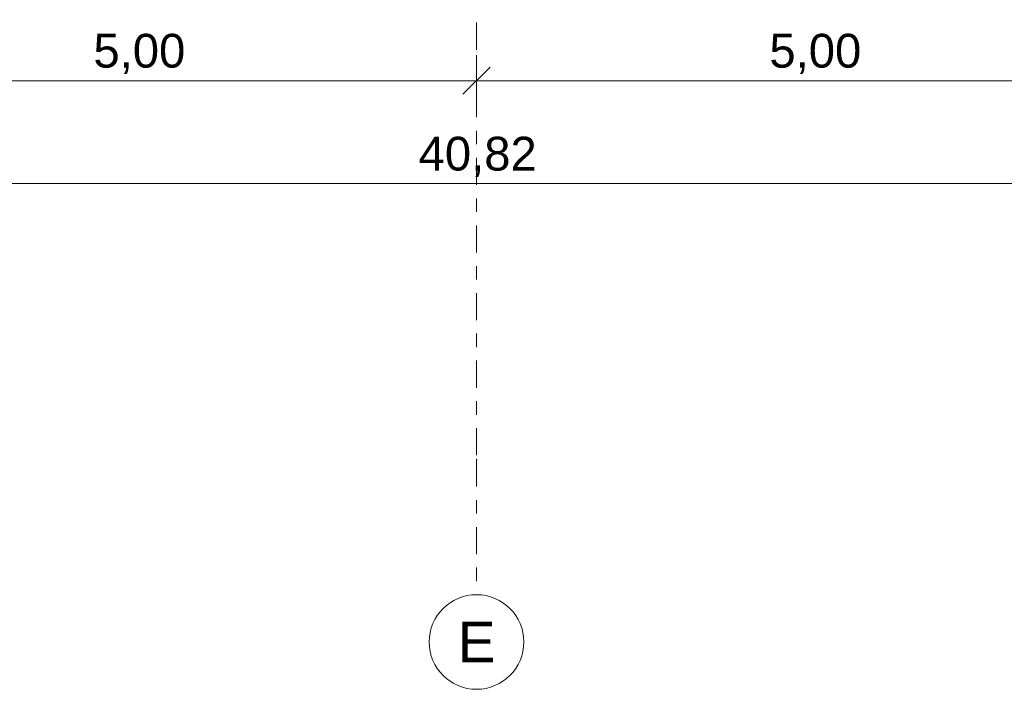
# Model space of a CAD drawing. Header units: metres. Extents: x -167 to 233, y -155 to 122.
# Tile 12 of 68: x 34.37 to 41.66, y 21.16 to 26.11. Entities that reach past the tile are written whole.
import ezdxf
from ezdxf.enums import TextEntityAlignment as Align

# ---------------------------------------------------------------- set-up
doc = ezdxf.new("R2010")
doc.units = ezdxf.units.M
doc.header["$MEASUREMENT"] = 0
doc.linetypes.add('Raster', pattern=[0.4, 0.2, -0.1, 0, -0.1])
doc.layers.add('90 Achsraster', color=7, linetype='Continuous')
doc.layers.add('94 Genehmigungsplanung Bemaßung', color=7, linetype='Continuous')
doc.styles.add('ERSTELLTER_STIL_1', font='arial.ttf')
doc.styles.add('ERSTELLTER_STIL_2', font='arial.ttf')
doc.dimstyles.new('ERSTELLTER_STIL__1', dxfattribs={"dimtxt": 0.25, "dimasz": 0.19, "dimexe": 0.18, "dimexo": 0.1, "dimgap": 0, "dimtad": 1, "dimtih": 1, "dimtoh": 1, "dimzin": 0, "dimdsep": 46, "dimtxsty": 'ERSTELLTER_STIL_1', "dimblk": 'ARROWHEAD_6', "dimblk1": 'ARROWHEAD_6', "dimblk2": 'ARROWHEAD_6', "dimcen": 0.09, "dimclrd": 7, "dimclre": 7, "dimclrt": 7, "dimazin": 0, "dimtfac": 1, "dimtdec": 4, "dimtmove": 0, "dimatfit": 3, "dimfxl": 1, "dimtolj": 1, "dimtzin": 0, "dimarcsym": 0})

# ---------------------------------------------------------------- blocks, each defined once
blk = doc.blocks.new('Standard-Rastermarker_137')
at = {"layer": '90 Achsraster', "color": 14, "linetype": 'Raster', "lineweight": 18, "true_color": 0xa80000}
for p, q in [((1, 0), (24.7309, 0)), ((24.7309, 0), (25.7309, 0))]:
    blk.add_line(p, q, dxfattribs=at)
at = {"layer": '90 Achsraster', "color": 14, "linetype": 'Continuous', "lineweight": 18, "true_color": 0xa80000, "flags": 128}
blk.add_lwpolyline([(26.4309, 0, 1), (25.7309, 0, 1)], format="xyb", close=True, dxfattribs=at)
at = {"layer": '90 Achsraster', "color": 14, "linetype": 'Raster', "lineweight": 18, "true_color": 0xa80000}
blk.add_point((24.7309, 0), dxfattribs=at)
blk.add_point((24.7309, 0), dxfattribs=at)
at = {"layer": '90 Achsraster', "color": 14, "lineweight": 18, "true_color": 0xa80000, "style": 'ERSTELLTER_STIL_2'}
for tag, p in [('AC_MarkerText_1_0', (-0.5686, -0.0686)), ('AC_MarkerText_1_1', (25.8623, -0.0686))]:
    blk.add_attdef(tag, text='', height=0.3, rotation=90, dxfattribs=at).set_placement(p, align=Align.TOP_CENTER)
blk = doc.blocks.new('*D227', base_point=(27236.1321, 33357.279))
at = {"layer": '94 Genehmigungsplanung Bemaßung', "color": 7, "linetype": 'Continuous', "lineweight": 13}
for p, q in [((32.7511, 25.475), (32.7511, 25.85)), ((37.7511, 25.475), (37.7511, 25.85)), ((32.8511, 25.7625), (32.6511, 25.5625)), ((37.8511, 25.7625), (37.6511, 25.5625)), ((32.7511, 25.6625), (37.7511, 25.6625))]:
    blk.add_line(p, q, dxfattribs=at)
at = {"layer": '94 Genehmigungsplanung Bemaßung', "color": 7, "lineweight": 13, "insert": (34.9174, 25.7125), "char_height": 0.25, "attachment_point": 7, "style": 'ERSTELLTER_STIL_1'}
blk.add_mtext('\\A1;{\\pql;\\fArial|b0|i0|c0|p0;\\W1.000000;5,00}', dxfattribs=at)
blk = doc.blocks.new('ARROWHEAD_6')
at = {"color": 0, "linetype": 'Continuous', "lineweight": 0}
for p, q in [((-0.5, -0.5), (0.5, 0.5)), ((0, 0), (-1, 0))]:
    blk.add_line(p, q, dxfattribs=at)
blk = doc.blocks.new('*D228', base_point=(27236.1321, 33357.279))
at = {"layer": '94 Genehmigungsplanung Bemaßung', "color": 7, "linetype": 'Continuous', "lineweight": 13}
for p, q in [((37.7511, 25.475), (37.7511, 25.85)), ((42.7515, 25.475), (42.7515, 25.85)), ((37.8511, 25.7625), (37.6511, 25.5625)), ((42.8515, 25.7625), (42.6515, 25.5625)), ((37.7511, 25.6625), (42.7515, 25.6625))]:
    blk.add_line(p, q, dxfattribs=at)
at = {"layer": '94 Genehmigungsplanung Bemaßung', "color": 7, "lineweight": 13, "insert": (39.9176, 25.7125), "char_height": 0.25, "attachment_point": 7, "style": 'ERSTELLTER_STIL_1'}
blk.add_mtext('\\A1;{\\pql;\\fArial|b0|i0|c0|p0;\\W1.000000;5,00}', dxfattribs=at)
blk = doc.blocks.new('*D263', base_point=(27236.1321, 33357.279))
at = {"layer": '94 Genehmigungsplanung Bemaßung', "color": 7, "linetype": 'Continuous', "lineweight": 13}
for p, q in [((17.3411, 24.7136), (17.3411, 25.0886)), ((58.1625, 24.7136), (58.1625, 25.0886)), ((17.4411, 25.0011), (17.2411, 24.8011)), ((58.0625, 24.8011), (58.2625, 25.0011)), ((17.1911, 24.9011), (17.3411, 24.9011)), ((17.3411, 24.9011), (58.1625, 24.9011)), ((58.1625, 24.9011), (58.3125, 24.9011))]:
    blk.add_line(p, q, dxfattribs=at)
at = {"layer": '94 Genehmigungsplanung Bemaßung', "color": 7, "lineweight": 13, "insert": (37.3228, 24.9511), "char_height": 0.25, "attachment_point": 7, "style": 'ERSTELLTER_STIL_1'}
blk.add_mtext('\\A1;{\\pql;\\fArial|b0|i0|c0|p0;\\W1.000000;40,82}', dxfattribs=at)

msp = doc.modelspace()

# ---------------------------------------------------------------- block references
at = {"layer": '90 Achsraster', "color": 7, "linetype": 'Continuous', "lineweight": 18}
ref = msp.add_blockref('Standard-Rastermarker_137', (37.7511, 47.5916), dxfattribs=dict(at, rotation=270))
ref.add_attrib('AC_MarkerText_1_1', 'E', dxfattribs={"color": 14, "lineweight": 18, "true_color": 0xa80000, "height": 0.3, "rotation": 360, "style": 'ERSTELLTER_STIL_2'}).set_placement((37.7511, 21.6608), align=Align.TOP_CENTER)

# ---------------------------------------------------------------- dimensions: what is measured, and where the dimension line sits
at = {"layer": '94 Genehmigungsplanung Bemaßung', "color": 7, "linetype": 'Continuous', "lineweight": 13}
for base, p1, p2, picture, middle in [((58.1625, 24.9011), (17.3411, 28.1797), (58.1625, 28.1797), '*D263', (37.7416, 25.0761)), ((37.7511, 25.6625), (32.7511, 21.8608), (37.7511, 21.8608), '*D227', (35.2411, 25.8375)), ((42.7515, 25.6625), (37.7511, 21.8608), (42.7515, 21.8608), '*D228', (40.2413, 25.8375))]:
    dim = msp.add_linear_dim(base=base, p1=p1, p2=p2, dimstyle='ERSTELLTER_STIL__1', dxfattribs=at)
    dim.commit()
    dim.dimension.update_dxf_attribs({"geometry": picture, "text_midpoint": middle, "dimtype": 160})

doc.saveas('drawing.dxf')
